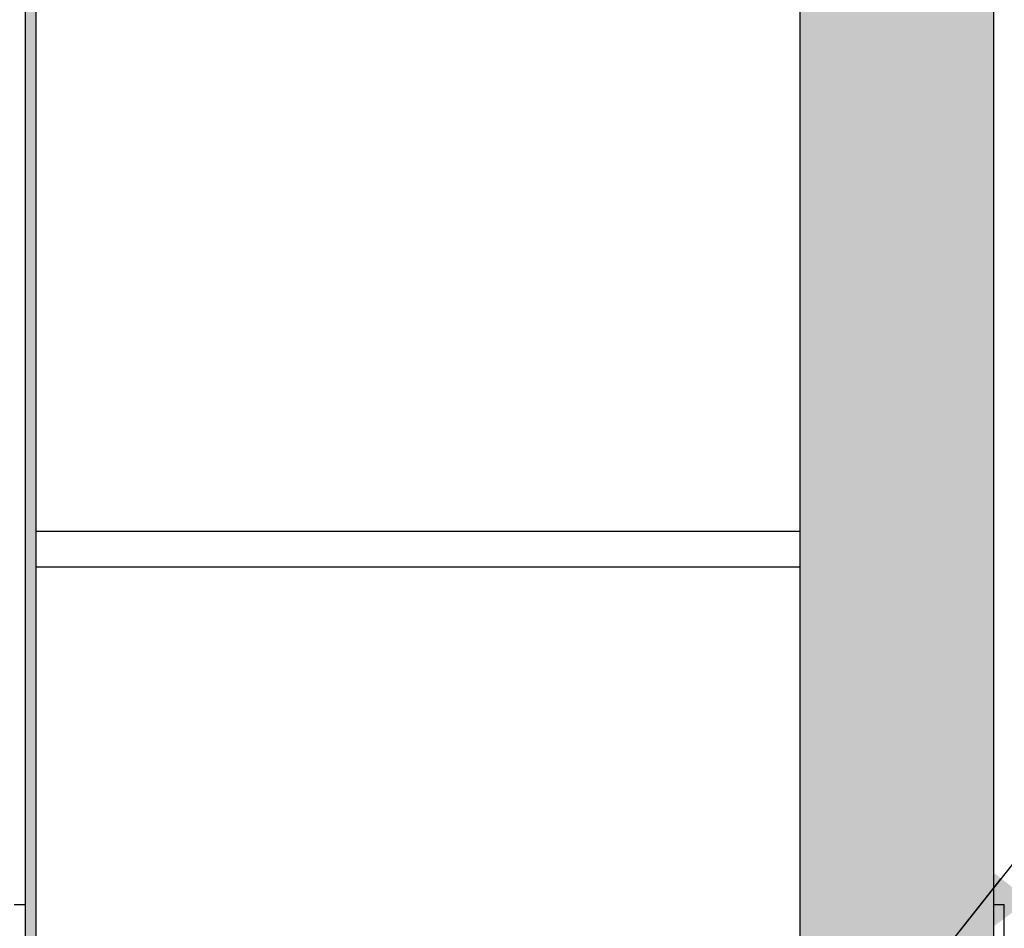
# Model space of a CAD drawing. Header units: millimetres. Extents: x -8544 to 51179, y -2070 to 13050.
# Tile 30 of 168: x -2061 to -688, y 6817 to 8083. Entities that reach past the tile are written whole.
import ezdxf

# ---------------------------------------------------------------- set-up
doc = ezdxf.new("R2010")
doc.units = ezdxf.units.MM
doc.header["$LTSCALE"] = 0.5
doc.header["$MEASUREMENT"] = 0
doc.linetypes.add('PLINE', pattern=[0])
for name, color, linetype in [('0(Nye konstruksjoner)', 7, 'Continuous'), ('255- Gulvoverflate(Nye konstruksjoner)', 7, 'Continuous'), ('621- Heiser (Skravur)(Nye konstruksjoner)', 7, 'Continuous'), ('621- Heiser(Nye konstruksjoner)', 7, 'Continuous'), ('832- Tekst bygning(Nye konstruksjoner)', 7, 'Continuous')]:
    doc.layers.add(name, color=color, linetype=linetype)
doc.dimstyles.new('GENERATED_STYLE__2', dxfattribs={"dimtxt": 0.18, "dimasz": 182.4, "dimexe": 0.18, "dimexo": 0.0625, "dimgap": 0, "dimtad": 0, "dimtih": 1, "dimtoh": 1, "dimdec": 4, "dimzin": 0, "dimdsep": 46, "dimcen": 0.09, "dimadec": 0, "dimazin": 0, "dimtfac": 1, "dimtdec": 4, "dimtmove": 0, "dimatfit": 3, "dimldrblk": 'ARROWHEAD_5', "dimfxl": 1, "dimtolj": 1, "dimtzin": 0, "dimarcsym": 0})
pattern_1 = [(0, (0, 0), (0, 43.30127), [0, -25]), (0, (12.5, 21.65), (0, 43.30127), [0, -25])]

# ---------------------------------------------------------------- blocks, each defined once
blk = doc.blocks.new('ARROWHEAD_5')
at = {"linetype": 'Continuous'}
blk.add_hatch(color=256, dxfattribs=at).paths.add_polyline_path([(-1, 0.2679), (0, 0), (-1, -0.2679)])
blk.add_line((0, 0), (-1, 0), dxfattribs=at)

msp = doc.modelspace()

# ---------------------------------------------------------------- hatches: boundary and pattern name
at = {"layer": '621- Heiser (Skravur)(Nye konstruksjoner)', "linetype": 'Continuous'}
h = msp.add_hatch(dxfattribs=at)
h.set_pattern_fill('Prikker_tett', color=256, style=0, pattern_type=2)
h.set_pattern_definition(pattern_1)
h.paths.add_polyline_path([(-2053.1, 9250), (-2053.1, 6850), (-2038.1, 6850), (-2038.1, 9250)])
h = msp.add_hatch(dxfattribs=at)
h.set_pattern_fill('Prikker_tett', color=256, style=0, pattern_type=2)
h.set_pattern_definition(pattern_1)
h.paths.add_polyline_path([(-703.1, 9250), (-973.1, 9250), (-973.1, 6850), (-703.1, 6850)])
h = msp.add_hatch(dxfattribs=at)
h.set_pattern_fill('Prikker_tett', color=256, style=0, pattern_type=2)
h.set_pattern_definition(pattern_1)
h.paths.add_polyline_path([(-2053.1, 6850), (-2053.1, 3820), (-2038.1, 3820), (-2038.1, 6850)])
h = msp.add_hatch(dxfattribs=at)
h.set_pattern_fill('Prikker_tett', color=256, style=0, pattern_type=2)
h.set_pattern_definition(pattern_1)
h.paths.add_polyline_path([(-703.1, 6850), (-973.1, 6850), (-973.1, 3820), (-703.1, 3820)])

# ---------------------------------------------------------------- linework, layer by layer
at = {"layer": '0(Nye konstruksjoner)', "linetype": 'PLINE'}
for p, q in [((-2068.1, 6850), (-2053.1, 6850)), ((-703.1, 6850), (-688.1, 6850)), ((-688.1, 6620), (-688.1, 6850))]:
    msp.add_line(p, q, dxfattribs=at)
at = {"layer": '255- Gulvoverflate(Nye konstruksjoner)', "linetype": 'PLINE'}
for p, q in [((-973.1, 7370), (-2038.1, 7370)), ((-973.1, 7320), (-2038.1, 7320))]:
    msp.add_line(p, q, dxfattribs=at)
at = {"layer": '621- Heiser(Nye konstruksjoner)', "linetype": 'PLINE'}
for p, q in [((-2053.1, 9250), (-2053.1, 6850)), ((-2038.1, 9250), (-2038.1, 7370)), ((-973.1, 9250), (-973.1, 7370)), ((-703.1, 9250), (-703.1, 6850)), ((-2038.1, 7370), (-2038.1, 7320)), ((-973.1, 7370), (-973.1, 7320)), ((-2038.1, 7320), (-2038.1, 6850)), ((-973.1, 7320), (-973.1, 6850)), ((-2053.1, 6850), (-2053.1, 3820)), ((-2038.1, 6850), (-2038.1, 3820)), ((-973.1, 6850), (-973.1, 3820)), ((-703.1, 6850), (-703.1, 3820))]:
    msp.add_line(p, q, dxfattribs=at)

# ---------------------------------------------------------------- leaders
at = {"layer": '832- Tekst bygning(Nye konstruksjoner)', "linetype": 'PLINE', "annotation_type": 0, "has_hookline": 1, "hookline_direction": 0, "text_width": 1395.6}
msp.add_leader([(-805.6, 6743.1), (-456, 7183.9), (-555.2, 7138.5), (-372.8, 7138.5)], dimstyle='GENERATED_STYLE__2', dxfattribs=at)

doc.saveas('drawing.dxf')
